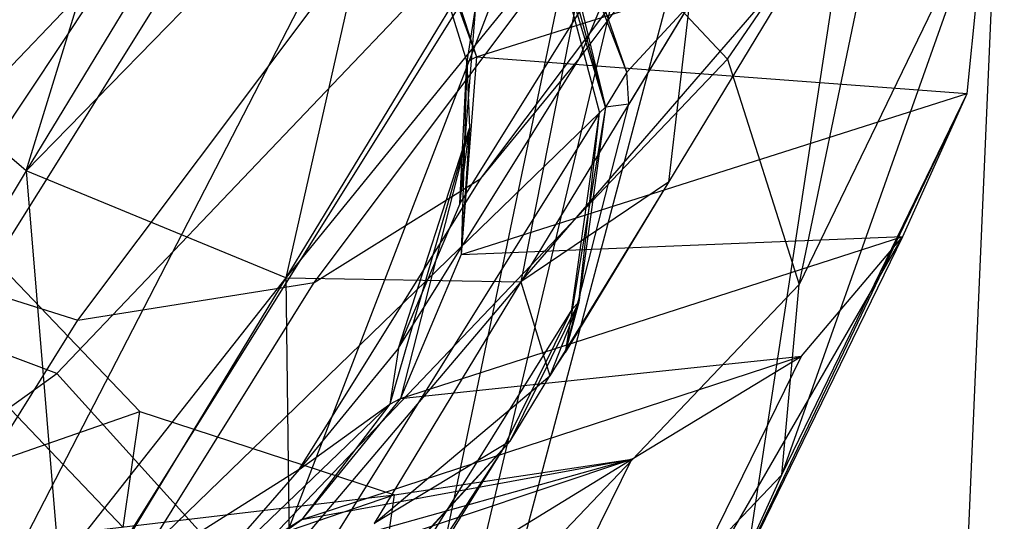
# Model space of a CAD drawing. Extents: x 0 to 27.3, y 0 to 27.3.
# Tile 35 of 117: x 13.184 to 13.628, y 12.739 to 12.964. Entities that reach past the tile are written whole.
import ezdxf

# ---------------------------------------------------------------- set-up
doc = ezdxf.new("R2010")
doc.units = 0
doc.header["$LTSCALE"] = 2.54
doc.layers.get('0').update_dxf_attribs({"color": 13, "linetype": 'CONTINUOUS'})

# ---------------------------------------------------------------- blocks, each defined once
blk = doc.blocks.new('SPUMPKIN_S_PM_STL_1')
at = {"color": 0}
for p, q in [((19.40465, 13.33371, 222.95525), (18.82974, 12.46532, 223.0262)), ((19.40465, 13.33371, 222.95525), (18.82974, 12.46532, 223.0262)), ((19.48011, 13.08825, 45.16039), (19.64874, 13.31266, 46.45804)), ((19.48011, 13.08825, 45.16039), (19.64874, 13.31266, 46.45804)), ((19.45368, 13.30494, 222.95525), (18.97602, 12.37949, 223.0262)), ((19.45368, 13.30494, 222.95525), (18.97602, 12.37949, 223.0262)), ((19.50553, 13.28164, 222.95525), (19.13073, 12.30997, 223.0262)), ((19.50553, 13.28164, 222.95525), (19.13073, 12.30997, 223.0262)), ((19.29205, 12.25758, 223.0262), (19.50553, 13.28164, 222.95525)), ((19.29205, 12.25758, 223.0262), (19.50553, 13.28164, 222.95525)), ((19.53233, 13.27213, 222.95525), (19.29205, 12.25758, 223.0262)), ((19.53233, 13.27213, 222.95525), (19.29205, 12.25758, 223.0262)), ((19.23089, 13.03769, 33.98277), (19.30141, 13.26704, 33.8934)), ((19.23089, 13.03769, 33.98277), (19.30141, 13.26704, 33.8934)), ((19.5596, 13.26408, 222.95525), (19.29205, 12.25758, 223.0262)), ((19.5596, 13.26408, 222.95525), (19.29205, 12.25758, 223.0262)), ((19.38123, 13.25954, 34.86615), (19.17138, 12.92431, 37.39027)), ((19.38123, 13.25954, 34.86615), (19.17138, 12.92431, 37.39027)), ((19.43578, 13.03427, 45.17136), (19.60523, 13.25978, 46.47576)), ((19.43578, 13.03427, 45.17136), (19.60523, 13.25978, 46.47576)), ((19.61525, 13.25248, 222.95525), (19.45809, 12.22295, 223.0262)), ((19.61525, 13.25248, 222.95525), (19.45809, 12.22295, 223.0262)), ((19.6269, 12.20647, 223.0262), (19.67183, 13.24695, 222.95525)), ((19.6269, 12.20647, 223.0262), (19.67183, 13.24695, 222.95525)), ((19.35108, 13.23551, 33.88647), (19.23089, 13.03769, 33.98277)), ((19.35108, 13.23551, 33.88647), (19.23089, 13.03769, 33.98277)), ((19.13226, 12.98875, 38.32497), (19.35094, 13.2179, 39.23696)), ((19.13226, 12.98875, 38.32497), (19.35094, 13.2179, 39.23696)), ((19.36069, 12.9874, 45.1842), (19.53115, 13.21427, 46.49684)), ((19.36069, 12.9874, 45.1842), (19.53115, 13.21427, 46.49684)), ((19.3975, 13.20842, 33.89222), (19.23089, 13.03769, 33.98277)), ((19.3975, 13.20842, 33.89222), (19.23089, 13.03769, 33.98277)), ((19.3975, 13.20842, 33.89222), (19.34788, 12.9895, 34.00992)), ((19.3975, 13.20842, 33.89222), (19.34788, 12.9895, 34.00992)), ((19.25422, 12.97047, 45.19604), (19.42567, 13.19866, 46.51679)), ((19.25422, 12.97047, 45.19604), (19.42567, 13.19866, 46.51679)), ((19.54704, 13.08808, 39.22959), (19.62369, 13.19969, 39.70739)), ((19.54704, 13.08808, 39.22959), (19.62369, 13.19969, 39.70739)), ((19.57934, 12.98647, 39.24955), (19.62369, 13.19969, 39.70739)), ((19.57934, 12.98647, 39.24955), (19.62369, 13.19969, 39.70739)), ((19.39991, 13.1921, 41.26071), (19.43394, 13.08913, 41.25885)), ((19.39991, 13.1921, 41.26071), (19.43394, 13.08913, 41.25885)), ((19.39985, 13.1826, 41.37879), (19.43394, 13.08913, 41.25885)), ((19.39985, 13.1826, 41.37879), (19.43394, 13.08913, 41.25885)), ((19.39985, 13.1826, 41.37879), (19.42961, 13.08688, 41.37879)), ((19.39985, 13.1826, 41.37879), (19.42961, 13.08688, 41.37879)), ((19.50162, 13.08219, 34.35344), (19.46638, 13.18437, 34.38998)), ((19.50162, 13.08219, 34.35344), (19.46638, 13.18437, 34.38998)), ((19.24479, 12.94641, 38.30905), (19.46413, 13.17639, 39.22389)), ((19.24479, 12.94641, 38.30905), (19.46413, 13.17639, 39.22389)), ((19.46075, 13.17528, 33.91949), (19.34788, 12.9895, 34.00992)), ((19.46075, 13.17528, 33.91949), (19.34788, 12.9895, 34.00992)), ((19.46413, 13.17639, 39.22389), (19.54704, 13.08808, 39.22959)), ((19.46413, 13.17639, 39.22389), (19.54704, 13.08808, 39.22959)), ((19.50162, 13.08219, 34.35344), (19.46596, 13.1741, 34.40368)), ((19.46596, 13.1741, 34.40368), (19.49202, 13.06638, 34.4124)), ((19.46596, 13.1741, 34.40368), (19.49202, 13.06638, 34.4124)), ((19.50162, 13.08219, 34.35344), (19.46596, 13.1741, 34.40368)), ((19.46378, 13.17052, 34.42343), (19.49202, 13.06638, 34.4124)), ((19.46378, 13.17052, 34.42343), (19.49202, 13.06638, 34.4124)), ((19.46147, 13.16861, 34.86559), (19.25214, 12.83413, 37.38313)), ((19.46147, 13.16861, 34.86559), (19.25214, 12.83413, 37.38313)), ((19.49202, 13.06638, 34.4124), (19.46147, 13.16861, 34.86559)), ((19.46147, 13.16861, 34.86559), (19.48931, 13.0638, 34.86373)), ((19.49202, 13.06638, 34.4124), (19.46147, 13.16861, 34.86559)), ((19.46147, 13.16861, 34.86559), (19.48931, 13.0638, 34.86373)), ((19.4885, 13.16237, 33.93989), (19.34788, 12.9895, 34.00992)), ((19.4885, 13.16237, 33.93989), (19.34788, 12.9895, 34.00992)), ((19.43394, 13.08913, 41.25885), (19.66401, 13.16136, 40.20104)), ((19.43394, 13.08913, 41.25885), (19.66401, 13.16136, 40.20104)), ((19.4885, 13.16237, 33.93989), (19.45386, 12.98767, 34.08416)), ((19.4885, 13.16237, 33.93989), (19.45386, 12.98767, 34.08416)), ((19.57149, 12.90075, 39.27383), (19.66401, 13.16136, 40.20104)), ((19.57149, 12.90075, 39.27383), (19.66401, 13.16136, 40.20104)), ((19.66401, 13.16136, 40.20104), (19.57934, 12.98647, 39.24955)), ((19.66401, 13.16136, 40.20104), (19.57934, 12.98647, 39.24955)), ((19.65504, 13.07255, 40.20641), (19.66401, 13.16136, 40.20104)), ((19.65504, 13.07255, 40.20641), (19.66401, 13.16136, 40.20104)), ((19.42637, 13.02289, 43.49065), (19.50734, 13.15261, 45.14965)), ((19.42637, 13.02289, 43.49065), (19.50734, 13.15261, 45.14965)), ((19.48011, 13.08825, 45.16039), (19.50734, 13.15261, 45.14965)), ((19.48011, 13.08825, 45.16039), (19.50734, 13.15261, 45.14965)), ((19.54674, 13.14054, 34.00974), (19.45386, 12.98767, 34.08416)), ((19.54674, 13.14054, 34.00974), (19.45386, 12.98767, 34.08416)), ((19.45386, 12.98767, 34.08416), (19.58577, 13.14025, 34.13048)), ((19.45386, 12.98767, 34.08416), (19.58577, 13.14025, 34.13048)), ((19.58577, 13.14025, 34.13048), (19.52044, 13.0327, 34.18558)), ((19.58577, 13.14025, 34.13048), (19.52044, 13.0327, 34.18558)), ((19.23089, 13.03769, 33.98277), (19.13423, 13.11933, 34.00997)), ((19.23089, 13.03769, 33.98277), (19.13423, 13.11933, 34.00997)), ((19.43352, 13.11198, 43.48722), (19.42637, 13.02289, 43.49065)), ((19.43352, 13.11198, 43.48722), (19.42637, 13.02289, 43.49065)), ((19.43352, 13.11198, 43.48722), (19.42961, 13.08688, 41.37879)), ((19.43352, 13.11198, 43.48722), (19.42961, 13.08688, 41.37879)), ((19.50162, 13.08219, 34.35344), (19.52977, 13.11252, 34.28702)), ((19.50162, 13.08219, 34.35344), (19.52977, 13.11252, 34.28702)), ((19.52977, 13.11252, 34.28702), (19.50257, 13.06773, 34.34716)), ((19.52977, 13.11252, 34.28702), (19.50257, 13.06773, 34.34716)), ((19.52977, 13.11252, 34.28702), (19.52044, 13.0327, 34.18558)), ((19.52977, 13.11252, 34.28702), (19.52044, 13.0327, 34.18558)), ((19.32619, 12.85652, 38.30846), (19.54704, 13.08808, 39.22959)), ((19.32619, 12.85652, 38.30846), (19.54704, 13.08808, 39.22959)), ((19.39871, 12.95787, 43.49352), (19.48011, 13.08825, 45.16039)), ((19.39871, 12.95787, 43.49352), (19.48011, 13.08825, 45.16039)), ((19.42637, 13.02289, 43.49065), (19.42961, 13.08688, 41.37879)), ((19.42637, 13.02289, 43.49065), (19.42961, 13.08688, 41.37879)), ((19.43394, 13.08913, 41.25885), (19.42702, 13.0001, 41.25365)), ((19.43394, 13.08913, 41.25885), (19.42702, 13.0001, 41.25365)), ((19.42961, 13.08688, 41.37879), (19.42702, 13.0001, 41.25365)), ((19.42961, 13.08688, 41.37879), (19.42702, 13.0001, 41.25365)), ((19.42961, 13.08688, 41.37879), (19.43394, 13.08913, 41.25885)), ((19.42961, 13.08688, 41.37879), (19.43394, 13.08913, 41.25885)), ((19.42961, 13.08688, 41.37879), (19.43079, 13.05694, 41.37879)), ((19.42961, 13.08688, 41.37879), (19.43079, 13.05694, 41.37879)), ((19.43394, 13.08913, 41.25885), (19.65504, 13.07255, 40.20641)), ((19.43394, 13.08913, 41.25885), (19.65504, 13.07255, 40.20641)), ((19.43578, 13.03427, 45.17136), (19.48011, 13.08825, 45.16039)), ((19.43578, 13.03427, 45.17136), (19.48011, 13.08825, 45.16039)), ((19.54704, 13.08808, 39.22959), (19.57934, 12.98647, 39.24955)), ((19.54704, 13.08808, 39.22959), (19.57934, 12.98647, 39.24955)), ((19.50162, 13.08219, 34.35344), (19.49202, 13.06638, 34.4124)), ((19.50162, 13.08219, 34.35344), (19.49202, 13.06638, 34.4124)), ((19.50257, 13.06773, 34.34716), (19.50162, 13.08219, 34.35344)), ((19.50257, 13.06773, 34.34716), (19.50162, 13.08219, 34.35344)), ((19.42702, 13.0001, 41.25365), (19.65504, 13.07255, 40.20641)), ((19.42702, 13.0001, 41.25365), (19.65504, 13.07255, 40.20641)), ((19.54379, 12.83953, 39.29587), (19.65504, 13.07255, 40.20641)), ((19.54379, 12.83953, 39.29587), (19.65504, 13.07255, 40.20641)), ((19.57149, 12.90075, 39.27383), (19.65504, 13.07255, 40.20641)), ((19.57149, 12.90075, 39.27383), (19.65504, 13.07255, 40.20641)), ((19.62613, 13.0081, 40.20874), (19.65504, 13.07255, 40.20641)), ((19.62613, 13.0081, 40.20874), (19.65504, 13.07255, 40.20641)), ((19.47381, 12.95593, 34.28869), (19.50257, 13.06773, 34.34716)), ((19.47381, 12.95593, 34.28869), (19.50257, 13.06773, 34.34716)), ((19.50257, 13.06773, 34.34716), (19.49202, 13.06638, 34.4124)), ((19.50257, 13.06773, 34.34716), (19.49202, 13.06638, 34.4124)), ((19.48931, 13.0638, 34.86373), (19.25214, 12.83413, 37.38313)), ((19.48931, 13.0638, 34.86373), (19.25214, 12.83413, 37.38313)), ((19.48931, 13.0638, 34.86373), (19.28062, 12.73003, 37.37222)), ((19.48931, 13.0638, 34.86373), (19.28062, 12.73003, 37.37222)), ((19.49202, 13.06638, 34.4124), (19.47381, 12.95593, 34.28869)), ((19.49202, 13.06638, 34.4124), (19.47381, 12.95593, 34.28869)), ((19.47692, 12.97525, 34.86147), (19.48931, 13.0638, 34.86373)), ((19.47692, 12.97525, 34.86147), (19.48931, 13.0638, 34.86373)), ((19.49202, 13.06638, 34.4124), (19.48008, 12.97858, 34.40034)), ((19.49202, 13.06638, 34.4124), (19.48008, 12.97858, 34.40034)), ((19.48008, 12.97858, 34.40034), (19.48931, 13.0638, 34.86373)), ((19.48008, 12.97858, 34.40034), (19.48931, 13.0638, 34.86373)), ((19.49202, 13.06638, 34.4124), (19.48931, 13.0638, 34.86373)), ((19.49202, 13.06638, 34.4124), (19.48931, 13.0638, 34.86373)), ((19.43079, 13.05694, 41.37879), (19.39477, 12.93265, 41.37879)), ((19.43079, 13.05694, 41.37879), (19.39477, 12.93265, 41.37879)), ((19.39871, 12.95787, 43.49352), (19.43079, 13.05694, 41.37879)), ((19.39871, 12.95787, 43.49352), (19.43079, 13.05694, 41.37879)), ((19.43079, 13.05694, 41.37879), (19.39964, 12.93518, 41.24765)), ((19.43079, 13.05694, 41.37879), (19.39964, 12.93518, 41.24765)), ((19.42637, 13.02289, 43.49065), (19.43079, 13.05694, 41.37879)), ((19.42637, 13.02289, 43.49065), (19.43079, 13.05694, 41.37879)), ((19.43079, 13.05694, 41.37879), (19.42702, 13.0001, 41.25365)), ((19.43079, 13.05694, 41.37879), (19.42702, 13.0001, 41.25365)), ((19.23089, 13.03769, 33.98277), (19.14539, 12.89693, 34.1718)), ((19.23089, 13.03769, 33.98277), (19.14539, 12.89693, 34.1718)), ((19.23089, 13.03769, 33.98277), (19.24568, 12.85987, 34.18259)), ((19.34788, 12.9895, 34.00992), (19.23089, 13.03769, 33.98277)), ((19.34788, 12.9895, 34.00992), (19.23089, 13.03769, 33.98277)), ((19.23089, 13.03769, 33.98277), (19.24568, 12.85987, 34.18259)), ((19.35395, 12.9032, 43.49628), (19.43578, 13.03427, 45.17136)), ((19.35395, 12.9032, 43.49628), (19.43578, 13.03427, 45.17136)), ((19.36069, 12.9874, 45.1842), (19.43578, 13.03427, 45.17136)), ((19.36069, 12.9874, 45.1842), (19.43578, 13.03427, 45.17136)), ((19.52044, 13.0327, 34.18558), (19.45386, 12.98767, 34.08416)), ((19.52044, 13.0327, 34.18558), (19.45386, 12.98767, 34.08416)), ((19.52044, 13.0327, 34.18558), (19.46696, 12.94543, 34.28206)), ((19.52044, 13.0327, 34.18558), (19.46696, 12.94543, 34.28206)), ((19.52044, 13.0327, 34.18558), (19.47381, 12.95593, 34.28869)), ((19.52044, 13.0327, 34.18558), (19.47381, 12.95593, 34.28869)), ((19.42637, 13.02289, 43.49065), (19.39871, 12.95787, 43.49352)), ((19.42637, 13.02289, 43.49065), (19.39871, 12.95787, 43.49352)), ((19.19869, 13.01652, 40.17814), (19.28213, 12.92931, 40.1899)), ((19.19869, 13.01652, 40.17814), (19.28213, 12.92931, 40.1899)), ((19.13863, 13.00666, 45.20188), (19.25422, 12.97047, 45.19604)), ((19.13863, 13.00666, 45.20188), (19.25422, 12.97047, 45.19604)), ((19.39964, 12.93518, 41.24765), (19.62613, 13.0081, 40.20874)), ((19.39964, 12.93518, 41.24765), (19.62613, 13.0081, 40.20874)), ((19.42702, 13.0001, 41.25365), (19.62613, 13.0081, 40.20874)), ((19.42702, 13.0001, 41.25365), (19.62613, 13.0081, 40.20874)), ((19.49942, 12.78935, 39.31853), (19.62613, 13.0081, 40.20874)), ((19.49942, 12.78935, 39.31853), (19.62613, 13.0081, 40.20874)), ((19.54379, 12.83953, 39.29587), (19.62613, 13.0081, 40.20874)), ((19.54379, 12.83953, 39.29587), (19.62613, 13.0081, 40.20874)), ((19.58037, 12.95424, 40.20917), (19.62613, 13.0081, 40.20874)), ((19.58037, 12.95424, 40.20917), (19.62613, 13.0081, 40.20874)), ((19.42702, 13.0001, 41.25365), (19.39964, 12.93518, 41.24765)), ((19.42702, 13.0001, 41.25365), (19.39964, 12.93518, 41.24765)), ((19.24479, 12.94641, 38.30905), (19.13226, 12.98875, 38.32497)), ((19.24479, 12.94641, 38.30905), (19.13226, 12.98875, 38.32497)), ((19.34788, 12.9895, 34.00992), (19.24568, 12.85987, 34.18259)), ((19.34788, 12.9895, 34.00992), (19.24568, 12.85987, 34.18259)), ((19.25422, 12.97047, 45.19604), (19.36069, 12.9874, 45.1842)), ((19.25422, 12.97047, 45.19604), (19.36069, 12.9874, 45.1842)), ((19.34788, 12.9895, 34.00992), (19.26759, 12.85731, 34.18745)), ((19.34788, 12.9895, 34.00992), (19.26759, 12.85731, 34.18745)), ((19.27834, 12.85551, 43.49929), (19.36069, 12.9874, 45.1842)), ((19.27834, 12.85551, 43.49929), (19.36069, 12.9874, 45.1842)), ((19.34788, 12.9895, 34.00992), (19.34958, 12.8648, 34.21335)), ((19.34788, 12.9895, 34.00992), (19.34958, 12.8648, 34.21335)), ((19.34788, 12.9895, 34.00992), (19.45386, 12.98767, 34.08416)), ((19.34788, 12.9895, 34.00992), (19.45386, 12.98767, 34.08416)), ((19.45386, 12.98767, 34.08416), (19.34958, 12.8648, 34.21335)), ((19.45386, 12.98767, 34.08416), (19.34958, 12.8648, 34.21335)), ((19.45386, 12.98767, 34.08416), (19.3878, 12.87891, 34.23023)), ((19.45386, 12.98767, 34.08416), (19.3878, 12.87891, 34.23023)), ((19.45386, 12.98767, 34.08416), (19.46696, 12.94543, 34.28206)), ((19.45386, 12.98767, 34.08416), (19.46696, 12.94543, 34.28206)), ((19.35672, 12.7532, 38.32109), (19.57934, 12.98647, 39.24955)), ((19.35672, 12.7532, 38.32109), (19.57934, 12.98647, 39.24955)), ((19.57149, 12.90075, 39.27383), (19.57934, 12.98647, 39.24955)), ((19.57149, 12.90075, 39.27383), (19.57934, 12.98647, 39.24955)), ((19.44904, 12.91591, 34.38999), (19.48008, 12.97858, 34.40034)), ((19.44904, 12.91591, 34.38999), (19.48008, 12.97858, 34.40034)), ((19.48008, 12.97858, 34.40034), (19.46696, 12.94543, 34.28206)), ((19.48008, 12.97858, 34.40034), (19.46696, 12.94543, 34.28206)), ((19.48008, 12.97858, 34.40034), (19.47381, 12.95593, 34.28869)), ((19.48008, 12.97858, 34.40034), (19.47381, 12.95593, 34.28869)), ((19.48008, 12.97858, 34.40034), (19.47692, 12.97525, 34.86147)), ((19.48008, 12.97858, 34.40034), (19.47692, 12.97525, 34.86147)), ((19.47692, 12.97525, 34.86147), (19.26879, 12.64201, 37.36152)), ((19.47692, 12.97525, 34.86147), (19.26879, 12.64201, 37.36152)), ((19.47692, 12.97525, 34.86147), (19.44549, 12.91194, 34.85944)), ((19.47692, 12.97525, 34.86147), (19.44549, 12.91194, 34.85944)), ((19.17136, 12.83779, 43.50171), (19.25422, 12.97047, 45.19604)), ((19.17136, 12.83779, 43.50171), (19.25422, 12.97047, 45.19604)), ((19.19119, 12.96462, 39.79536), (19.27458, 12.87701, 39.80407)), ((19.19119, 12.96462, 39.79536), (19.27458, 12.87701, 39.80407)), ((19.39871, 12.95787, 43.49352), (19.35395, 12.9032, 43.49628)), ((19.39871, 12.95787, 43.49352), (19.35395, 12.9032, 43.49628)), ((19.39871, 12.95787, 43.49352), (19.39477, 12.93265, 41.37879)), ((19.39871, 12.95787, 43.49352), (19.39477, 12.93265, 41.37879)), ((19.35521, 12.88063, 41.24049), (19.58037, 12.95424, 40.20917)), ((19.35521, 12.88063, 41.24049), (19.58037, 12.95424, 40.20917)), ((19.39964, 12.93518, 41.24765), (19.58037, 12.95424, 40.20917)), ((19.39964, 12.93518, 41.24765), (19.58037, 12.95424, 40.20917)), ((19.46696, 12.94543, 34.28206), (19.47381, 12.95593, 34.28869)), ((19.46696, 12.94543, 34.28206), (19.47381, 12.95593, 34.28869)), ((19.49942, 12.78935, 39.31853), (19.58037, 12.95424, 40.20917)), ((19.49942, 12.78935, 39.31853), (19.58037, 12.95424, 40.20917)), ((19.50399, 12.90783, 40.20694), (19.58037, 12.95424, 40.20917)), ((19.50399, 12.90783, 40.20694), (19.58037, 12.95424, 40.20917)), ((19.177, 12.89804, 37.85747), (19.24479, 12.94641, 38.30905)), ((19.177, 12.89804, 37.85747), (19.24479, 12.94641, 38.30905)), ((19.32619, 12.85652, 38.30846), (19.24479, 12.94641, 38.30905)), ((19.32619, 12.85652, 38.30846), (19.24479, 12.94641, 38.30905)), ((19.3878, 12.87891, 34.23023), (19.46696, 12.94543, 34.28206)), ((19.3878, 12.87891, 34.23023), (19.46696, 12.94543, 34.28206)), ((19.44904, 12.91591, 34.38999), (19.46696, 12.94543, 34.28206)), ((19.44904, 12.91591, 34.38999), (19.46696, 12.94543, 34.28206)), ((19.39964, 12.93518, 41.24765), (19.35521, 12.88063, 41.24049)), ((19.39964, 12.93518, 41.24765), (19.35521, 12.88063, 41.24049)), ((19.39477, 12.93265, 41.37879), (19.39964, 12.93518, 41.24765)), ((19.39477, 12.93265, 41.37879), (19.39964, 12.93518, 41.24765)), ((19.39477, 12.93265, 41.37879), (19.30142, 12.84302, 41.37879)), ((19.39477, 12.93265, 41.37879), (19.30142, 12.84302, 41.37879)), ((19.35395, 12.9032, 43.49628), (19.39477, 12.93265, 41.37879)), ((19.35395, 12.9032, 43.49628), (19.39477, 12.93265, 41.37879)), ((19.39477, 12.93265, 41.37879), (19.35521, 12.88063, 41.24049)), ((19.39477, 12.93265, 41.37879), (19.35521, 12.88063, 41.24049)), ((19.0582, 12.85157, 41.20965), (19.28213, 12.92931, 40.1899)), ((19.0582, 12.85157, 41.20965), (19.28213, 12.92931, 40.1899)), ((19.27458, 12.87701, 39.80407), (19.28213, 12.92931, 40.1899)), ((19.27458, 12.87701, 39.80407), (19.28213, 12.92931, 40.1899)), ((19.28213, 12.92931, 40.1899), (19.39695, 12.89182, 40.2005)), ((19.28213, 12.92931, 40.1899), (19.39695, 12.89182, 40.2005)), ((19.44549, 12.91194, 34.85944), (19.23778, 12.57904, 37.35294)), ((19.44549, 12.91194, 34.85944), (19.23778, 12.57904, 37.35294)), ((19.44549, 12.91194, 34.85944), (19.26879, 12.64201, 37.36152)), ((19.44549, 12.91194, 34.85944), (19.26879, 12.64201, 37.36152)), ((19.44904, 12.91591, 34.38999), (19.3878, 12.87891, 34.23023)), ((19.44904, 12.91591, 34.38999), (19.3878, 12.87891, 34.23023)), ((19.44549, 12.91194, 34.85944), (19.39759, 12.85997, 34.85735)), ((19.44549, 12.91194, 34.85944), (19.39759, 12.85997, 34.85735)), ((19.44904, 12.91591, 34.38999), (19.40151, 12.86458, 34.37982)), ((19.44904, 12.91591, 34.38999), (19.40151, 12.86458, 34.37982)), ((19.40151, 12.86458, 34.37982), (19.44549, 12.91194, 34.85944)), ((19.40151, 12.86458, 34.37982), (19.44549, 12.91194, 34.85944)), ((19.44904, 12.91591, 34.38999), (19.44549, 12.91194, 34.85944)), ((19.44904, 12.91591, 34.38999), (19.44549, 12.91194, 34.85944)), ((19.50399, 12.90783, 40.20694), (19.17362, 12.81562, 41.21924)), ((19.50399, 12.90783, 40.20694), (19.17362, 12.81562, 41.21924)), ((19.28006, 12.83312, 41.23065), (19.50399, 12.90783, 40.20694)), ((19.28006, 12.83312, 41.23065), (19.50399, 12.90783, 40.20694)), ((19.35521, 12.88063, 41.24049), (19.50399, 12.90783, 40.20694)), ((19.35521, 12.88063, 41.24049), (19.50399, 12.90783, 40.20694)), ((19.38923, 12.83767, 39.80039), (19.50399, 12.90783, 40.20694)), ((19.38923, 12.83767, 39.80039), (19.50399, 12.90783, 40.20694)), ((19.39695, 12.89182, 40.2005), (19.50399, 12.90783, 40.20694)), ((19.39695, 12.89182, 40.2005), (19.50399, 12.90783, 40.20694)), ((19.42491, 12.74777, 39.34532), (19.50399, 12.90783, 40.20694)), ((19.42491, 12.74777, 39.34532), (19.50399, 12.90783, 40.20694)), ((19.35395, 12.9032, 43.49628), (19.27834, 12.85551, 43.49929)), ((19.35395, 12.9032, 43.49628), (19.27834, 12.85551, 43.49929)), ((19.35395, 12.9032, 43.49628), (19.30142, 12.84302, 41.37879)), ((19.35395, 12.9032, 43.49628), (19.30142, 12.84302, 41.37879)), ((19.57149, 12.90075, 39.27383), (19.34737, 12.66607, 38.33914)), ((19.57149, 12.90075, 39.27383), (19.34737, 12.66607, 38.33914)), ((19.54379, 12.83953, 39.29587), (19.57149, 12.90075, 39.27383)), ((19.54379, 12.83953, 39.29587), (19.57149, 12.90075, 39.27383)), ((19.0582, 12.85157, 41.20965), (19.39695, 12.89182, 40.2005)), ((19.0582, 12.85157, 41.20965), (19.39695, 12.89182, 40.2005)), ((19.39695, 12.89182, 40.2005), (19.17362, 12.81562, 41.21924)), ((19.39695, 12.89182, 40.2005), (19.17362, 12.81562, 41.21924)), ((19.38923, 12.83767, 39.80039), (19.39695, 12.89182, 40.2005)), ((19.38923, 12.83767, 39.80039), (19.39695, 12.89182, 40.2005)), ((19.35521, 12.88063, 41.24049), (19.28006, 12.83312, 41.23065)), ((19.35521, 12.88063, 41.24049), (19.28006, 12.83312, 41.23065)), ((19.30142, 12.84302, 41.37879), (19.35521, 12.88063, 41.24049)), ((19.30142, 12.84302, 41.37879), (19.35521, 12.88063, 41.24049))]:
    blk.add_line(p, q, dxfattribs=at)

msp = doc.modelspace()

# ---------------------------------------------------------------- block references
at = {"color": 253}
msp.add_blockref('SPUMPKIN_S_PM_STL_1', (-6.0437, -0.14135, -26.09554), dxfattribs=at)

doc.saveas('drawing.dxf')
